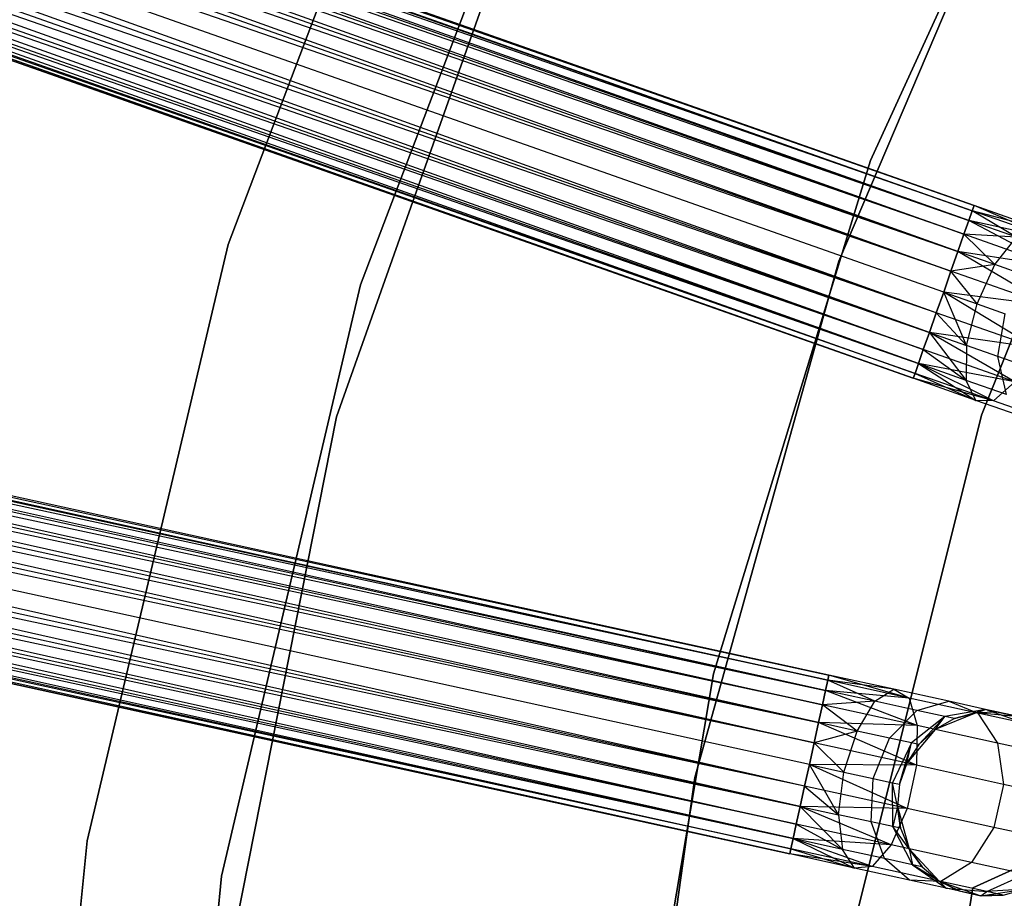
# Model space of a CAD drawing. Extents: x -102 to 101, y -101 to 102.
# Tile 71 of 256: x -52 to -41, y 8 to 17. Entities that reach past the tile are written whole.
import ezdxf

# ---------------------------------------------------------------- set-up
doc = ezdxf.new("R2010")
doc.units = 0
doc.header["$LTSCALE"] = 25.4
doc.layers.get('0').update_dxf_attribs({"linetype": 'CONTINUOUS'})

# ---------------------------------------------------------------- blocks, each defined once
blk = doc.blocks.new('NL2500012268_STL')
at = {"color": 0}
for p, q in [((26.888, 27.665, 327.855), (62.164, 15.296, 327.621)), ((62.107, 15.135, 328.068), (26.888, 27.665, 327.855)), ((62.107, 15.135, 328.068), (26.888, 27.665, 327.855)), ((62.144, 15.241, 327.855), (26.888, 27.665, 327.855)), ((62.144, 15.241, 327.855), (26.888, 27.665, 327.855)), ((26.888, 27.665, 327.855), (62.164, 15.296, 327.621)), ((62.164, 15.296, 327.379), (26.908, 27.719, 327.379)), ((62.164, 15.296, 327.621), (26.908, 27.719, 327.379)), ((26.908, 27.719, 327.379), (62.144, 15.241, 327.145)), ((62.164, 15.296, 327.621), (26.908, 27.719, 327.379)), ((62.164, 15.296, 327.379), (26.908, 27.719, 327.379)), ((26.908, 27.719, 327.379), (62.144, 15.241, 327.145)), ((26.851, 27.559, 326.932), (62.054, 14.985, 326.751)), ((62.144, 15.241, 327.145), (26.851, 27.559, 326.932)), ((62.144, 15.241, 327.145), (26.851, 27.559, 326.932)), ((62.107, 15.135, 326.932), (26.851, 27.559, 326.932)), ((62.107, 15.135, 326.932), (26.851, 27.559, 326.932)), ((26.851, 27.559, 326.932), (62.054, 14.985, 326.751)), ((26.798, 27.408, 328.249), (62.107, 15.135, 328.068)), ((61.988, 14.798, 328.385), (26.798, 27.408, 328.249)), ((61.988, 14.798, 328.385), (26.798, 27.408, 328.249)), ((62.054, 14.985, 328.249), (26.798, 27.408, 328.249)), ((62.054, 14.985, 328.249), (26.798, 27.408, 328.249)), ((26.798, 27.408, 328.249), (62.107, 15.135, 328.068)), ((26.732, 27.221, 326.615), (61.913, 14.585, 326.529)), ((62.054, 14.985, 326.751), (26.732, 27.221, 326.615)), ((62.054, 14.985, 326.751), (26.732, 27.221, 326.615)), ((61.988, 14.798, 326.615), (26.732, 27.221, 326.615)), ((61.988, 14.798, 326.615), (26.732, 27.221, 326.615)), ((26.732, 27.221, 326.615), (61.913, 14.585, 326.529)), ((26.657, 27.009, 328.471), (61.988, 14.798, 328.385)), ((61.913, 14.585, 328.471), (26.657, 27.009, 328.471)), ((61.913, 14.585, 328.471), (26.657, 27.009, 328.471)), ((26.657, 27.009, 328.471), (61.988, 14.798, 328.385)), ((61.913, 14.585, 326.529), (26.578, 26.783, 326.5)), ((61.834, 14.359, 328.5), (26.578, 26.783, 328.5)), ((61.834, 14.359, 328.5), (26.578, 26.783, 328.5)), ((61.834, 14.359, 326.5), (26.578, 26.783, 326.5)), ((61.913, 14.585, 326.529), (26.578, 26.783, 326.5)), ((61.834, 14.359, 326.5), (26.578, 26.783, 326.5)), ((61.754, 14.134, 326.529), (26.578, 26.783, 326.5)), ((61.754, 14.134, 326.529), (26.578, 26.783, 326.5)), ((61.679, 13.921, 328.385), (26.498, 26.557, 328.471)), ((61.679, 13.921, 328.385), (26.498, 26.557, 328.471)), ((61.754, 14.134, 328.471), (26.498, 26.557, 328.471)), ((61.754, 14.134, 328.471), (26.498, 26.557, 328.471)), ((26.423, 26.345, 326.615), (61.613, 13.734, 326.751)), ((61.754, 14.134, 326.529), (26.423, 26.345, 326.615)), ((61.754, 14.134, 326.529), (26.423, 26.345, 326.615)), ((61.679, 13.921, 326.615), (26.423, 26.345, 326.615)), ((61.679, 13.921, 326.615), (26.423, 26.345, 326.615)), ((26.423, 26.345, 326.615), (61.613, 13.734, 326.751)), ((26.357, 26.158, 328.249), (61.679, 13.921, 328.385)), ((61.56, 13.583, 328.068), (26.357, 26.158, 328.249)), ((61.56, 13.583, 328.068), (26.357, 26.158, 328.249)), ((61.613, 13.734, 328.249), (26.357, 26.158, 328.249)), ((61.613, 13.734, 328.249), (26.357, 26.158, 328.249)), ((26.357, 26.158, 328.249), (61.679, 13.921, 328.385)), ((26.304, 26.007, 326.932), (61.523, 13.477, 327.145)), ((61.613, 13.734, 326.751), (26.304, 26.007, 326.932)), ((61.613, 13.734, 326.751), (26.304, 26.007, 326.932)), ((61.56, 13.583, 326.932), (26.304, 26.007, 326.932)), ((61.56, 13.583, 326.932), (26.304, 26.007, 326.932)), ((26.304, 26.007, 326.932), (61.523, 13.477, 327.145)), ((26.248, 25.847, 327.379), (61.504, 13.423, 327.621)), ((61.504, 13.423, 327.379), (26.248, 25.847, 327.379)), ((26.248, 25.847, 327.379), (61.504, 13.423, 327.621)), ((61.523, 13.477, 327.145), (26.248, 25.847, 327.379)), ((61.523, 13.477, 327.145), (26.248, 25.847, 327.379)), ((61.504, 13.423, 327.379), (26.248, 25.847, 327.379)), ((26.267, 25.901, 327.855), (61.56, 13.583, 328.068)), ((61.504, 13.423, 327.621), (26.267, 25.901, 327.855)), ((61.504, 13.423, 327.621), (26.267, 25.901, 327.855)), ((61.523, 13.477, 327.855), (26.267, 25.901, 327.855)), ((61.523, 13.477, 327.855), (26.267, 25.901, 327.855)), ((26.267, 25.901, 327.855), (61.56, 13.583, 328.068)), ((56.433, 21.088, 26.5), (54.075, 14.875, 26.5)), ((54.075, 14.875, 20), (56.433, 21.088, 20)), ((54.075, 14.875, 20), (56.433, 21.088, 20)), ((56.433, 21.088, 26.5), (54.075, 14.875, 26.5)), ((63.459, 21.079, 336), (61.042, 15.784, 336)), ((61.042, 15.784, 337), (63.459, 21.079, 337)), ((63.459, 21.079, 336), (61.042, 15.784, 336)), ((61.042, 15.784, 337), (63.459, 21.079, 337)), ((55.509, 14.436, 26.5), (57.854, 20.59, 26.5)), ((57.854, 20.59, 20), (55.509, 14.436, 20)), ((57.854, 20.59, 20), (55.509, 14.436, 20)), ((55.509, 14.436, 26.5), (57.854, 20.59, 26.5)), ((62.975, 20.043, 336), (60.697, 14.694, 336)), ((60.697, 14.694, 328.5), (62.975, 20.043, 328.5)), ((62.975, 20.043, 336), (60.697, 14.694, 336)), ((60.697, 14.694, 328.5), (62.975, 20.043, 328.5)), ((57.649, 19.768, 19), (55.25, 13.006, 19)), ((55.25, 13.006, 20), (57.649, 19.768, 20)), ((55.25, 13.006, 20), (57.649, 19.768, 20)), ((57.649, 19.768, 19), (55.25, 13.006, 19)), ((62.245, 13.024, 336), (64.343, 18.292, 336)), ((64.343, 18.292, 328.5), (62.245, 13.024, 328.5)), ((64.343, 18.292, 328.5), (62.245, 13.024, 328.5)), ((62.245, 13.024, 336), (64.343, 18.292, 336)), ((60.59, 10.205, 327.379), (24.074, 18.202, 327.379)), ((60.59, 10.205, 327.621), (24.074, 18.202, 327.379)), ((24.074, 18.202, 327.379), (60.578, 10.148, 327.145)), ((60.59, 10.205, 327.621), (24.074, 18.202, 327.379)), ((60.59, 10.205, 327.379), (24.074, 18.202, 327.379)), ((24.074, 18.202, 327.379), (60.578, 10.148, 327.145)), ((24.062, 18.145, 327.855), (60.59, 10.205, 327.621)), ((60.554, 10.039, 328.068), (24.062, 18.145, 327.855)), ((60.554, 10.039, 328.068), (24.062, 18.145, 327.855)), ((60.578, 10.148, 327.855), (24.062, 18.145, 327.855)), ((60.578, 10.148, 327.855), (24.062, 18.145, 327.855)), ((24.062, 18.145, 327.855), (60.59, 10.205, 327.621)), ((24.038, 18.036, 326.932), (60.519, 9.883, 326.751)), ((60.578, 10.148, 327.145), (24.038, 18.036, 326.932)), ((60.578, 10.148, 327.145), (24.038, 18.036, 326.932)), ((60.554, 10.039, 326.932), (24.038, 18.036, 326.932)), ((60.554, 10.039, 326.932), (24.038, 18.036, 326.932)), ((24.038, 18.036, 326.932), (60.519, 9.883, 326.751)), ((24.004, 17.88, 328.249), (60.554, 10.039, 328.068)), ((60.477, 9.689, 328.385), (24.004, 17.88, 328.249)), ((60.477, 9.689, 328.385), (24.004, 17.88, 328.249)), ((60.519, 9.883, 328.249), (24.004, 17.88, 328.249)), ((60.519, 9.883, 328.249), (24.004, 17.88, 328.249)), ((24.004, 17.88, 328.249), (60.554, 10.039, 328.068)), ((23.962, 17.686, 326.615), (60.429, 9.469, 326.529)), ((60.519, 9.883, 326.751), (23.962, 17.686, 326.615)), ((60.519, 9.883, 326.751), (23.962, 17.686, 326.615)), ((60.477, 9.689, 326.615), (23.962, 17.686, 326.615)), ((60.477, 9.689, 326.615), (23.962, 17.686, 326.615)), ((23.962, 17.686, 326.615), (60.429, 9.469, 326.529)), ((23.913, 17.466, 328.471), (60.477, 9.689, 328.385)), ((60.429, 9.469, 328.471), (23.913, 17.466, 328.471)), ((60.429, 9.469, 328.471), (23.913, 17.466, 328.471)), ((23.913, 17.466, 328.471), (60.477, 9.689, 328.385)), ((60.429, 9.469, 326.529), (23.862, 17.232, 326.5)), ((60.378, 9.235, 328.5), (23.862, 17.232, 328.5)), ((60.378, 9.235, 328.5), (23.862, 17.232, 328.5)), ((60.378, 9.235, 326.5), (23.862, 17.232, 326.5)), ((60.429, 9.469, 326.529), (23.862, 17.232, 326.5)), ((60.378, 9.235, 326.5), (23.862, 17.232, 326.5)), ((60.326, 9.001, 326.529), (23.862, 17.232, 326.5)), ((60.326, 9.001, 326.529), (23.862, 17.232, 326.5)), ((60.278, 8.781, 328.385), (23.811, 16.998, 328.471)), ((60.278, 8.781, 328.385), (23.811, 16.998, 328.471)), ((60.326, 9.001, 328.471), (23.811, 16.998, 328.471)), ((60.326, 9.001, 328.471), (23.811, 16.998, 328.471)), ((23.763, 16.778, 326.615), (60.236, 8.587, 326.751)), ((60.326, 9.001, 326.529), (23.763, 16.778, 326.615)), ((60.326, 9.001, 326.529), (23.763, 16.778, 326.615)), ((60.278, 8.781, 326.615), (23.763, 16.778, 326.615)), ((60.278, 8.781, 326.615), (23.763, 16.778, 326.615)), ((23.763, 16.778, 326.615), (60.236, 8.587, 326.751)), ((23.72, 16.584, 328.249), (60.278, 8.781, 328.385)), ((60.202, 8.431, 328.068), (23.72, 16.584, 328.249)), ((60.202, 8.431, 328.068), (23.72, 16.584, 328.249)), ((60.236, 8.587, 328.249), (23.72, 16.584, 328.249)), ((60.236, 8.587, 328.249), (23.72, 16.584, 328.249)), ((23.72, 16.584, 328.249), (60.278, 8.781, 328.385)), ((23.686, 16.428, 326.932), (60.178, 8.322, 327.145)), ((60.236, 8.587, 326.751), (23.686, 16.428, 326.932)), ((60.236, 8.587, 326.751), (23.686, 16.428, 326.932)), ((60.202, 8.431, 326.932), (23.686, 16.428, 326.932)), ((60.202, 8.431, 326.932), (23.686, 16.428, 326.932)), ((23.686, 16.428, 326.932), (60.178, 8.322, 327.145)), ((23.65, 16.262, 327.379), (60.165, 8.265, 327.621)), ((60.165, 8.265, 327.379), (23.65, 16.262, 327.379)), ((23.65, 16.262, 327.379), (60.165, 8.265, 327.621)), ((60.178, 8.322, 327.145), (23.65, 16.262, 327.379)), ((60.178, 8.322, 327.145), (23.65, 16.262, 327.379)), ((60.165, 8.265, 327.379), (23.65, 16.262, 327.379)), ((23.662, 16.319, 327.855), (60.202, 8.431, 328.068)), ((60.165, 8.265, 327.621), (23.662, 16.319, 327.855)), ((60.165, 8.265, 327.621), (23.662, 16.319, 327.855)), ((60.178, 8.322, 327.855), (23.662, 16.319, 327.855)), ((60.178, 8.322, 327.855), (23.662, 16.319, 327.855)), ((23.662, 16.319, 327.855), (60.202, 8.431, 328.068)), ((61.042, 15.784, 336), (59.337, 10.219, 336)), ((59.337, 10.219, 337), (61.042, 15.784, 337)), ((61.042, 15.784, 336), (59.337, 10.219, 336)), ((59.337, 10.219, 337), (61.042, 15.784, 337)), ((61.042, 15.784, 336), (61.042, 15.784, 337)), ((61.042, 15.784, 336), (61.042, 15.784, 337)), ((62.164, 15.296, 327.621), (62.144, 15.241, 327.855)), ((62.144, 15.241, 327.145), (62.164, 15.296, 327.379)), ((62.144, 15.241, 327.145), (62.164, 15.296, 327.379)), ((62.164, 15.296, 327.621), (62.144, 15.241, 327.855)), ((62.842, 15.057, 327.764), (62.164, 15.296, 327.621)), ((62.842, 15.057, 327.764), (62.164, 15.296, 327.379)), ((62.842, 15.057, 327.764), (62.164, 15.296, 327.621)), ((62.842, 15.057, 327.764), (62.164, 15.296, 327.379)), ((62.994, 14.942, 327.325), (62.164, 15.296, 327.379)), ((62.994, 14.942, 327.325), (62.164, 15.296, 327.379)), ((62.144, 15.241, 327.855), (62.107, 15.135, 328.068)), ((62.107, 15.135, 326.932), (62.144, 15.241, 327.145)), ((62.107, 15.135, 326.932), (62.144, 15.241, 327.145)), ((62.144, 15.241, 327.855), (62.107, 15.135, 328.068)), ((62.624, 14.953, 328.177), (62.144, 15.241, 327.855)), ((62.624, 14.953, 328.177), (62.144, 15.241, 327.855)), ((62.842, 15.057, 327.764), (62.144, 15.241, 327.855)), ((62.842, 15.057, 327.764), (62.144, 15.241, 327.855)), ((62.994, 14.942, 327.325), (62.144, 15.241, 327.145)), ((62.994, 14.942, 327.325), (62.144, 15.241, 327.145)), ((62.107, 15.135, 328.068), (62.054, 14.985, 328.249)), ((62.054, 14.985, 326.751), (62.107, 15.135, 326.932)), ((62.054, 14.985, 326.751), (62.107, 15.135, 326.932)), ((62.107, 15.135, 328.068), (62.054, 14.985, 328.249)), ((62.624, 14.953, 328.177), (62.107, 15.135, 328.068)), ((62.624, 14.953, 328.177), (62.107, 15.135, 328.068)), ((62.994, 14.942, 327.325), (62.107, 15.135, 326.932)), ((62.994, 14.942, 327.325), (62.107, 15.135, 326.932)), ((63.046, 14.635, 326.961), (62.107, 15.135, 326.932)), ((63.046, 14.635, 326.961), (62.107, 15.135, 326.932)), ((62.054, 14.985, 328.249), (61.988, 14.798, 328.385)), ((61.988, 14.798, 326.615), (62.054, 14.985, 326.751)), ((61.988, 14.798, 326.615), (62.054, 14.985, 326.751)), ((62.054, 14.985, 328.249), (61.988, 14.798, 328.385)), ((62.39, 14.656, 328.47), (62.054, 14.985, 328.249)), ((62.39, 14.656, 328.47), (62.054, 14.985, 328.249)), ((62.624, 14.953, 328.177), (62.054, 14.985, 328.249)), ((62.624, 14.953, 328.177), (62.054, 14.985, 328.249)), ((63.046, 14.635, 326.961), (62.054, 14.985, 326.751)), ((63.046, 14.635, 326.961), (62.054, 14.985, 326.751)), ((62.39, 14.656, 328.47), (62.624, 14.953, 328.177)), ((62.39, 14.656, 328.47), (62.624, 14.953, 328.177)), ((54.075, 14.875, 26.5), (52.548, 8.408, 26.5)), ((52.548, 8.408, 20), (54.075, 14.875, 20)), ((54.075, 14.875, 26.5), (52.548, 8.408, 26.5)), ((52.548, 8.408, 20), (54.075, 14.875, 20)), ((54.075, 14.875, 26.5), (54.075, 14.875, 20)), ((54.075, 14.875, 26.5), (54.075, 14.875, 20)), ((61.988, 14.798, 328.385), (61.913, 14.585, 328.471)), ((61.913, 14.585, 326.529), (61.988, 14.798, 326.615)), ((61.913, 14.585, 326.529), (61.988, 14.798, 326.615)), ((61.988, 14.798, 328.385), (61.913, 14.585, 328.471)), ((62.39, 14.656, 328.47), (61.988, 14.798, 328.385)), ((62.39, 14.656, 328.47), (61.988, 14.798, 328.385)), ((63.046, 14.635, 326.961), (61.988, 14.798, 326.615)), ((63.046, 14.635, 326.961), (61.988, 14.798, 326.615)), ((62.985, 14.207, 326.755), (61.988, 14.798, 326.615)), ((62.985, 14.207, 326.755), (61.988, 14.798, 326.615)), ((60.697, 14.694, 336), (59.137, 9.093, 336)), ((59.137, 9.093, 328.5), (60.697, 14.694, 328.5)), ((60.697, 14.694, 336), (59.137, 9.093, 336)), ((59.137, 9.093, 328.5), (60.697, 14.694, 328.5)), ((60.697, 14.694, 336), (60.697, 14.694, 328.5)), ((60.697, 14.694, 336), (60.697, 14.694, 328.5)), ((62.39, 14.656, 328.47), (61.913, 14.585, 328.471)), ((62.39, 14.656, 328.47), (61.913, 14.585, 328.471)), ((62.195, 14.232, 328.576), (62.39, 14.656, 328.47)), ((62.195, 14.232, 328.576), (62.39, 14.656, 328.47)), ((62.731, 14.536, 328.712), (62.39, 14.656, 328.47)), ((62.731, 14.536, 328.712), (62.39, 14.656, 328.47)), ((61.913, 14.585, 328.471), (61.834, 14.359, 328.5)), ((61.834, 14.359, 326.5), (61.913, 14.585, 326.529)), ((61.913, 14.585, 328.471), (61.834, 14.359, 328.5)), ((61.834, 14.359, 326.5), (61.913, 14.585, 326.529)), ((62.195, 14.232, 328.576), (61.913, 14.585, 328.471)), ((62.195, 14.232, 328.576), (61.913, 14.585, 328.471)), ((62.985, 14.207, 326.755), (61.913, 14.585, 326.529)), ((62.985, 14.207, 326.755), (61.913, 14.585, 326.529)), ((54.005, 8.024, 26.5), (55.509, 14.436, 26.5)), ((55.509, 14.436, 20), (54.005, 8.024, 20)), ((55.509, 14.436, 20), (54.005, 8.024, 20)), ((54.005, 8.024, 26.5), (55.509, 14.436, 26.5)), ((55.509, 14.436, 26.5), (55.509, 14.436, 20)), ((55.509, 14.436, 26.5), (55.509, 14.436, 20)), ((61.754, 14.134, 326.529), (61.834, 14.359, 326.5)), ((61.834, 14.359, 328.5), (61.754, 14.134, 328.471)), ((61.834, 14.359, 328.5), (61.754, 14.134, 328.471)), ((61.754, 14.134, 326.529), (61.834, 14.359, 326.5)), ((61.834, 14.359, 328.5), (62.195, 14.232, 328.576)), ((62.985, 14.207, 326.755), (61.834, 14.359, 326.5)), ((62.985, 14.207, 326.755), (61.834, 14.359, 326.5)), ((62.826, 13.756, 326.755), (61.834, 14.359, 326.5)), ((62.826, 13.756, 326.755), (61.834, 14.359, 326.5)), ((62.081, 13.779, 328.47), (61.834, 14.359, 328.5)), ((62.081, 13.779, 328.47), (61.834, 14.359, 328.5)), ((61.834, 14.359, 328.5), (62.195, 14.232, 328.576)), ((62.081, 13.779, 328.47), (62.195, 14.232, 328.576)), ((62.081, 13.779, 328.47), (62.195, 14.232, 328.576)), ((62.195, 14.232, 328.576), (62.501, 14.124, 328.793)), ((62.195, 14.232, 328.576), (62.501, 14.124, 328.793)), ((61.679, 13.921, 326.615), (61.754, 14.134, 326.529)), ((61.754, 14.134, 328.471), (61.679, 13.921, 328.385)), ((61.754, 14.134, 328.471), (61.679, 13.921, 328.385)), ((61.679, 13.921, 326.615), (61.754, 14.134, 326.529)), ((62.826, 13.756, 326.755), (61.754, 14.134, 326.529)), ((62.826, 13.756, 326.755), (61.754, 14.134, 326.529)), ((61.754, 14.134, 328.471), (62.081, 13.779, 328.47)), ((61.754, 14.134, 328.471), (62.081, 13.779, 328.47)), ((62.422, 13.659, 328.712), (62.501, 14.124, 328.793)), ((62.422, 13.659, 328.712), (62.501, 14.124, 328.793)), ((61.613, 13.734, 326.751), (61.679, 13.921, 326.615)), ((61.679, 13.921, 328.385), (61.613, 13.734, 328.249)), ((61.679, 13.921, 328.385), (61.613, 13.734, 328.249)), ((61.613, 13.734, 326.751), (61.679, 13.921, 326.615)), ((62.826, 13.756, 326.755), (61.679, 13.921, 326.615)), ((62.826, 13.756, 326.755), (61.679, 13.921, 326.615)), ((62.605, 13.384, 326.961), (61.679, 13.921, 326.615)), ((62.605, 13.384, 326.961), (61.679, 13.921, 326.615)), ((61.679, 13.921, 328.385), (62.081, 13.779, 328.47)), ((61.679, 13.921, 328.385), (62.081, 13.779, 328.47)), ((61.679, 13.921, 328.385), (62.077, 13.401, 328.177)), ((61.679, 13.921, 328.385), (62.077, 13.401, 328.177)), ((62.081, 13.779, 328.47), (62.077, 13.401, 328.177)), ((62.081, 13.779, 328.47), (62.077, 13.401, 328.177)), ((62.422, 13.659, 328.712), (62.081, 13.779, 328.47)), ((62.422, 13.659, 328.712), (62.081, 13.779, 328.47)), ((61.56, 13.583, 326.932), (61.613, 13.734, 326.751)), ((61.613, 13.734, 328.249), (61.56, 13.583, 328.068)), ((61.613, 13.734, 328.249), (61.56, 13.583, 328.068)), ((61.56, 13.583, 326.932), (61.613, 13.734, 326.751)), ((62.605, 13.384, 326.961), (61.613, 13.734, 326.751)), ((62.605, 13.384, 326.961), (61.613, 13.734, 326.751)), ((61.613, 13.734, 328.249), (62.077, 13.401, 328.177)), ((61.613, 13.734, 328.249), (62.077, 13.401, 328.177)), ((61.523, 13.477, 327.145), (61.56, 13.583, 326.932)), ((61.56, 13.583, 328.068), (61.523, 13.477, 327.855)), ((61.56, 13.583, 328.068), (61.523, 13.477, 327.855)), ((61.523, 13.477, 327.145), (61.56, 13.583, 326.932)), ((62.605, 13.384, 326.961), (61.56, 13.583, 326.932)), ((62.605, 13.384, 326.961), (61.56, 13.583, 326.932)), ((62.373, 13.178, 327.325), (61.56, 13.583, 326.932)), ((62.373, 13.178, 327.325), (61.56, 13.583, 326.932)), ((62.077, 13.401, 328.177), (61.56, 13.583, 328.068)), ((61.56, 13.583, 328.068), (62.182, 13.184, 327.764)), ((61.56, 13.583, 328.068), (62.182, 13.184, 327.764)), ((62.077, 13.401, 328.177), (61.56, 13.583, 328.068)), ((62.515, 13.247, 328.487), (62.422, 13.659, 328.712)), ((62.65, 13.579, 329.073), (62.422, 13.659, 328.712)), ((62.515, 13.247, 328.487), (62.422, 13.659, 328.712)), ((62.65, 13.579, 329.073), (62.422, 13.659, 328.712)), ((61.504, 13.423, 327.379), (61.523, 13.477, 327.145)), ((61.523, 13.477, 327.855), (61.504, 13.423, 327.621)), ((61.523, 13.477, 327.855), (61.504, 13.423, 327.621)), ((61.504, 13.423, 327.379), (61.523, 13.477, 327.145)), ((62.373, 13.178, 327.325), (61.523, 13.477, 327.145)), ((62.373, 13.178, 327.325), (61.523, 13.477, 327.145)), ((61.523, 13.477, 327.855), (62.182, 13.184, 327.764)), ((61.523, 13.477, 327.855), (62.182, 13.184, 327.764)), ((62.373, 13.178, 327.325), (61.504, 13.423, 327.379)), ((62.373, 13.178, 327.325), (61.504, 13.423, 327.379)), ((62.182, 13.184, 327.764), (61.504, 13.423, 327.379)), ((62.182, 13.184, 327.764), (61.504, 13.423, 327.621)), ((62.182, 13.184, 327.764), (61.504, 13.423, 327.379)), ((62.182, 13.184, 327.764), (61.504, 13.423, 327.621)), ((62.182, 13.184, 327.764), (62.077, 13.401, 328.177)), ((62.515, 13.247, 328.487), (62.077, 13.401, 328.177)), ((62.182, 13.184, 327.764), (62.077, 13.401, 328.177)), ((62.515, 13.247, 328.487), (62.077, 13.401, 328.177)), ((62.605, 13.384, 326.961), (62.373, 13.178, 327.325)), ((62.605, 13.384, 326.961), (62.373, 13.178, 327.325)), ((62.373, 13.178, 327.325), (62.182, 13.184, 327.764)), ((62.757, 12.981, 328.171), (62.182, 13.184, 327.764)), ((62.373, 13.178, 327.325), (62.182, 13.184, 327.764)), ((62.757, 12.981, 328.171), (62.182, 13.184, 327.764)), ((63.093, 12.924, 327.835), (62.373, 13.178, 327.325)), ((63.093, 12.924, 327.835), (62.373, 13.178, 327.325)), ((55.25, 13.006, 19), (53.86, 5.966, 19)), ((53.86, 5.966, 20), (55.25, 13.006, 20)), ((53.86, 5.966, 20), (55.25, 13.006, 20)), ((55.25, 13.006, 19), (53.86, 5.966, 19)), ((55.25, 13.006, 20), (55.25, 13.006, 19)), ((55.25, 13.006, 20), (55.25, 13.006, 19)), ((60.869, 7.523, 336), (62.245, 13.024, 336)), ((62.245, 13.024, 328.5), (60.869, 7.523, 328.5)), ((62.245, 13.024, 328.5), (60.869, 7.523, 328.5)), ((60.869, 7.523, 336), (62.245, 13.024, 336)), ((62.245, 13.024, 328.5), (62.245, 13.024, 336)), ((62.245, 13.024, 328.5), (62.245, 13.024, 336)), ((59.337, 10.219, 336), (58.373, 4.478, 336)), ((58.373, 4.478, 337), (59.337, 10.219, 337)), ((59.337, 10.219, 336), (58.373, 4.478, 336)), ((58.373, 4.478, 337), (59.337, 10.219, 337)), ((59.337, 10.219, 336), (59.337, 10.219, 337)), ((59.337, 10.219, 336), (59.337, 10.219, 337)), ((60.578, 10.148, 327.855), (60.554, 10.039, 328.068)), ((60.554, 10.039, 326.932), (60.578, 10.148, 327.145)), ((60.554, 10.039, 326.932), (60.578, 10.148, 327.145)), ((60.578, 10.148, 327.855), (60.554, 10.039, 328.068)), ((60.59, 10.205, 327.621), (60.578, 10.148, 327.855)), ((60.578, 10.148, 327.145), (60.59, 10.205, 327.379)), ((60.578, 10.148, 327.145), (60.59, 10.205, 327.379)), ((60.59, 10.205, 327.621), (60.578, 10.148, 327.855)), ((61.089, 9.922, 328.177), (60.578, 10.148, 327.855)), ((61.089, 9.922, 328.177), (60.578, 10.148, 327.855)), ((61.293, 10.051, 327.764), (60.578, 10.148, 327.855)), ((61.293, 10.051, 327.764), (60.578, 10.148, 327.855)), ((61.458, 9.956, 327.325), (60.578, 10.148, 327.145)), ((61.458, 9.956, 327.325), (60.578, 10.148, 327.145)), ((61.293, 10.051, 327.764), (60.59, 10.205, 327.621)), ((61.293, 10.051, 327.764), (60.59, 10.205, 327.379)), ((61.293, 10.051, 327.764), (60.59, 10.205, 327.621)), ((61.293, 10.051, 327.764), (60.59, 10.205, 327.379)), ((61.458, 9.956, 327.325), (60.59, 10.205, 327.379)), ((61.458, 9.956, 327.325), (60.59, 10.205, 327.379)), ((60.554, 10.039, 328.068), (60.519, 9.883, 328.249)), ((60.519, 9.883, 326.751), (60.554, 10.039, 326.932)), ((60.519, 9.883, 326.751), (60.554, 10.039, 326.932)), ((60.554, 10.039, 328.068), (60.519, 9.883, 328.249)), ((61.089, 9.922, 328.177), (60.554, 10.039, 328.068)), ((61.089, 9.922, 328.177), (60.554, 10.039, 328.068)), ((61.458, 9.956, 327.325), (60.554, 10.039, 326.932)), ((61.458, 9.956, 327.325), (60.554, 10.039, 326.932)), ((61.547, 9.658, 326.961), (60.554, 10.039, 326.932)), ((61.547, 9.658, 326.961), (60.554, 10.039, 326.932)), ((61.089, 9.922, 328.177), (61.293, 10.051, 327.764)), ((61.089, 9.922, 328.177), (61.293, 10.051, 327.764)), ((61.293, 10.051, 327.764), (61.458, 9.956, 327.325)), ((61.888, 9.92, 328.171), (61.293, 10.051, 327.764)), ((61.888, 9.92, 328.171), (61.293, 10.051, 327.764)), ((61.293, 10.051, 327.764), (61.458, 9.956, 327.325)), ((61.458, 9.956, 327.325), (61.547, 9.658, 326.961)), ((62.204, 9.792, 327.835), (61.458, 9.956, 327.325)), ((62.204, 9.792, 327.835), (61.458, 9.956, 327.325)), ((61.458, 9.956, 327.325), (61.547, 9.658, 326.961)), ((60.519, 9.883, 328.249), (60.477, 9.689, 328.385)), ((60.477, 9.689, 326.615), (60.519, 9.883, 326.751)), ((60.477, 9.689, 326.615), (60.519, 9.883, 326.751)), ((60.519, 9.883, 328.249), (60.477, 9.689, 328.385)), ((61.089, 9.922, 328.177), (60.519, 9.883, 328.249)), ((61.089, 9.922, 328.177), (60.519, 9.883, 328.249)), ((60.894, 9.598, 328.47), (60.519, 9.883, 328.249)), ((60.894, 9.598, 328.47), (60.519, 9.883, 328.249)), ((61.547, 9.658, 326.961), (60.519, 9.883, 326.751)), ((61.547, 9.658, 326.961), (60.519, 9.883, 326.751)), ((60.894, 9.598, 328.47), (61.089, 9.922, 328.177)), ((60.894, 9.598, 328.47), (61.089, 9.922, 328.177)), ((61.543, 9.822, 328.487), (61.089, 9.922, 328.177)), ((61.543, 9.822, 328.487), (61.089, 9.922, 328.177)), ((61.247, 9.52, 328.712), (61.543, 9.822, 328.487)), ((61.247, 9.52, 328.712), (61.543, 9.822, 328.487)), ((61.543, 9.822, 328.487), (61.888, 9.92, 328.171)), ((61.543, 9.822, 328.487), (61.888, 9.92, 328.171)), ((61.846, 9.756, 328.952), (61.543, 9.822, 328.487)), ((61.846, 9.756, 328.952), (61.543, 9.822, 328.487)), ((62.286, 9.833, 328.781), (61.846, 9.756, 328.952)), ((62.286, 9.833, 328.781), (61.846, 9.756, 328.952)), ((61.888, 9.92, 328.171), (62.204, 9.792, 327.835)), ((62.286, 9.833, 328.781), (61.888, 9.92, 328.171)), ((62.286, 9.833, 328.781), (61.888, 9.92, 328.171)), ((61.888, 9.92, 328.171), (62.204, 9.792, 327.835)), ((61.952, 9.733, 329.5), (62.286, 9.833, 328.781)), ((61.952, 9.733, 329.5), (62.286, 9.833, 328.781)), ((62.185, 9.796, 329.5), (62.286, 9.833, 328.781)), ((62.185, 9.796, 329.5), (62.286, 9.833, 328.781)), ((62.661, 9.751, 329.5), (62.286, 9.833, 328.781)), ((62.426, 9.803, 329.5), (62.286, 9.833, 328.781)), ((62.426, 9.803, 329.5), (62.286, 9.833, 328.781)), ((62.661, 9.751, 329.5), (62.286, 9.833, 328.781)), ((62.703, 9.683, 328.599), (62.286, 9.833, 328.781)), ((62.703, 9.683, 328.599), (62.286, 9.833, 328.781)), ((61.846, 9.756, 328.952), (61.483, 9.469, 329.073)), ((61.846, 9.756, 328.952), (61.483, 9.469, 329.073)), ((61.566, 9.451, 329.5), (61.846, 9.756, 328.952)), ((61.566, 9.451, 329.5), (61.846, 9.756, 328.952)), ((62.185, 9.796, 335), (61.742, 9.615, 335)), ((62.185, 9.796, 335), (61.742, 9.615, 335)), ((61.742, 9.615, 329.5), (61.846, 9.756, 328.952)), ((61.742, 9.615, 329.5), (61.846, 9.756, 328.952)), ((61.952, 9.733, 329.5), (61.742, 9.615, 335)), ((61.952, 9.733, 329.5), (61.742, 9.615, 329.5)), ((61.952, 9.733, 329.5), (61.742, 9.615, 335)), ((61.952, 9.733, 329.5), (61.742, 9.615, 329.5)), ((61.952, 9.733, 329.5), (61.846, 9.756, 328.952)), ((61.952, 9.733, 329.5), (61.846, 9.756, 328.952)), ((62.185, 9.796, 329.5), (61.952, 9.733, 329.5)), ((61.952, 9.733, 329.5), (62.185, 9.796, 335)), ((61.952, 9.733, 329.5), (62.185, 9.796, 335)), ((62.185, 9.796, 329.5), (61.952, 9.733, 329.5)), ((62.426, 9.803, 329.5), (62.185, 9.796, 335)), ((62.426, 9.803, 329.5), (62.185, 9.796, 329.5)), ((62.426, 9.803, 329.5), (62.185, 9.796, 335)), ((62.426, 9.803, 329.5), (62.185, 9.796, 329.5)), ((62.661, 9.751, 335), (62.185, 9.796, 335)), ((62.661, 9.751, 335), (62.185, 9.796, 335)), ((62.185, 9.796, 329.5), (62.185, 9.796, 335)), ((62.185, 9.796, 329.5), (62.185, 9.796, 335)), ((62.204, 9.792, 327.835), (62.418, 9.467, 327.557)), ((62.703, 9.683, 328.599), (62.204, 9.792, 327.835)), ((62.703, 9.683, 328.599), (62.204, 9.792, 327.835)), ((62.204, 9.792, 327.835), (62.418, 9.467, 327.557)), ((62.426, 9.803, 329.5), (62.661, 9.751, 335)), ((62.426, 9.803, 329.5), (62.661, 9.751, 335)), ((60.477, 9.689, 328.385), (60.429, 9.469, 328.471)), ((60.429, 9.469, 326.529), (60.477, 9.689, 326.615)), ((60.429, 9.469, 326.529), (60.477, 9.689, 326.615)), ((60.477, 9.689, 328.385), (60.429, 9.469, 328.471)), ((60.894, 9.598, 328.47), (60.477, 9.689, 328.385)), ((60.894, 9.598, 328.47), (60.477, 9.689, 328.385)), ((61.547, 9.658, 326.961), (60.477, 9.689, 326.615)), ((61.547, 9.658, 326.961), (60.477, 9.689, 326.615)), ((61.539, 9.226, 326.755), (60.477, 9.689, 326.615)), ((61.539, 9.226, 326.755), (60.477, 9.689, 326.615)), ((61.742, 9.615, 335), (61.434, 9.249, 335)), ((61.742, 9.615, 335), (61.434, 9.249, 335)), ((61.547, 9.658, 326.961), (61.539, 9.226, 326.755)), ((61.547, 9.658, 326.961), (61.539, 9.226, 326.755)), ((62.418, 9.467, 327.557), (61.547, 9.658, 326.961)), ((62.418, 9.467, 327.557), (61.547, 9.658, 326.961)), ((61.742, 9.615, 329.5), (61.566, 9.451, 329.5)), ((61.566, 9.451, 329.5), (61.742, 9.615, 335)), ((61.566, 9.451, 329.5), (61.742, 9.615, 335)), ((61.742, 9.615, 329.5), (61.566, 9.451, 329.5)), ((61.742, 9.615, 329.5), (61.742, 9.615, 335)), ((61.742, 9.615, 329.5), (61.742, 9.615, 335)), ((60.894, 9.598, 328.47), (60.429, 9.469, 328.471)), ((60.894, 9.598, 328.47), (60.429, 9.469, 328.471)), ((60.751, 9.153, 328.576), (60.894, 9.598, 328.47)), ((60.751, 9.153, 328.576), (60.894, 9.598, 328.47)), ((61.247, 9.52, 328.712), (60.894, 9.598, 328.47)), ((61.247, 9.52, 328.712), (60.894, 9.598, 328.47)), ((61.068, 9.084, 328.793), (61.247, 9.52, 328.712)), ((61.068, 9.084, 328.793), (61.247, 9.52, 328.712)), ((61.483, 9.469, 329.073), (61.247, 9.52, 328.712)), ((61.483, 9.469, 329.073), (61.247, 9.52, 328.712)), ((60.429, 9.469, 328.471), (60.378, 9.235, 328.5)), ((60.378, 9.235, 326.5), (60.429, 9.469, 326.529)), ((60.429, 9.469, 328.471), (60.378, 9.235, 328.5)), ((60.378, 9.235, 326.5), (60.429, 9.469, 326.529)), ((60.751, 9.153, 328.576), (60.429, 9.469, 328.471)), ((60.751, 9.153, 328.576), (60.429, 9.469, 328.471)), ((61.539, 9.226, 326.755), (60.429, 9.469, 326.529)), ((61.539, 9.226, 326.755), (60.429, 9.469, 326.529)), ((61.483, 9.469, 329.073), (61.28, 9.037, 329.117)), ((61.483, 9.469, 329.073), (61.28, 9.037, 329.117)), ((61.354, 9.021, 329.5), (61.483, 9.469, 329.073)), ((61.354, 9.021, 329.5), (61.483, 9.469, 329.073)), ((61.434, 9.249, 329.5), (61.483, 9.469, 329.073)), ((61.434, 9.249, 329.5), (61.483, 9.469, 329.073)), ((61.566, 9.451, 329.5), (61.434, 9.249, 335)), ((61.566, 9.451, 329.5), (61.434, 9.249, 335)), ((61.566, 9.451, 329.5), (61.434, 9.249, 329.5)), ((61.566, 9.451, 329.5), (61.434, 9.249, 329.5)), ((61.566, 9.451, 329.5), (61.483, 9.469, 329.073)), ((61.566, 9.451, 329.5), (61.483, 9.469, 329.073)), ((62.418, 9.467, 327.557), (62.481, 9.019, 327.399)), ((63, 9.34, 328.448), (62.418, 9.467, 327.557)), ((63, 9.34, 328.448), (62.418, 9.467, 327.557)), ((62.418, 9.467, 327.557), (62.481, 9.019, 327.399)), ((60.326, 9.001, 326.529), (60.378, 9.235, 326.5)), ((60.378, 9.235, 328.5), (60.326, 9.001, 328.471)), ((60.378, 9.235, 328.5), (60.326, 9.001, 328.471)), ((60.326, 9.001, 326.529), (60.378, 9.235, 326.5)), ((60.378, 9.235, 328.5), (60.751, 9.153, 328.576)), ((61.539, 9.226, 326.755), (60.378, 9.235, 326.5)), ((61.539, 9.226, 326.755), (60.378, 9.235, 326.5)), ((61.437, 8.758, 326.755), (60.378, 9.235, 326.5)), ((61.437, 8.758, 326.755), (60.378, 9.235, 326.5)), ((60.695, 8.69, 328.47), (60.378, 9.235, 328.5)), ((60.695, 8.69, 328.47), (60.378, 9.235, 328.5)), ((60.378, 9.235, 328.5), (60.751, 9.153, 328.576)), ((61.434, 9.249, 335), (61.354, 9.021, 335)), ((61.434, 9.249, 329.5), (61.354, 9.021, 329.5)), ((61.434, 9.249, 335), (61.354, 9.021, 335)), ((61.434, 9.249, 329.5), (61.354, 9.021, 329.5)), ((61.434, 9.249, 329.5), (61.434, 9.249, 335)), ((61.434, 9.249, 329.5), (61.434, 9.249, 335)), ((61.539, 9.226, 326.755), (61.437, 8.758, 326.755)), ((61.539, 9.226, 326.755), (61.437, 8.758, 326.755)), ((62.481, 9.019, 327.399), (61.539, 9.226, 326.755)), ((62.481, 9.019, 327.399), (61.539, 9.226, 326.755)), ((59.137, 9.093, 336), (58.322, 3.336, 336)), ((58.322, 3.336, 328.5), (59.137, 9.093, 328.5)), ((59.137, 9.093, 336), (58.322, 3.336, 336)), ((58.322, 3.336, 328.5), (59.137, 9.093, 328.5)), ((59.137, 9.093, 336), (59.137, 9.093, 328.5)), ((59.137, 9.093, 336), (59.137, 9.093, 328.5)), ((60.695, 8.69, 328.47), (60.751, 9.153, 328.576)), ((60.695, 8.69, 328.47), (60.751, 9.153, 328.576)), ((60.751, 9.153, 328.576), (61.068, 9.084, 328.793)), ((60.751, 9.153, 328.576), (61.068, 9.084, 328.793)), ((61.048, 8.612, 328.712), (61.068, 9.084, 328.793)), ((61.048, 8.612, 328.712), (61.068, 9.084, 328.793)), ((61.068, 9.084, 328.793), (61.28, 9.037, 329.117)), ((61.068, 9.084, 328.793), (61.28, 9.037, 329.117)), ((60.278, 8.781, 326.615), (60.326, 9.001, 326.529)), ((60.326, 9.001, 328.471), (60.278, 8.781, 328.385)), ((60.326, 9.001, 328.471), (60.278, 8.781, 328.385)), ((60.278, 8.781, 326.615), (60.326, 9.001, 326.529)), ((61.437, 8.758, 326.755), (60.326, 9.001, 326.529)), ((61.437, 8.758, 326.755), (60.326, 9.001, 326.529)), ((60.326, 9.001, 328.471), (60.695, 8.69, 328.47)), ((60.326, 9.001, 328.471), (60.695, 8.69, 328.47)), ((61.28, 9.037, 329.117), (61.354, 9.021, 329.5)), ((61.284, 8.561, 329.073), (61.28, 9.037, 329.117)), ((61.284, 8.561, 329.073), (61.28, 9.037, 329.117)), ((61.332, 8.781, 329.5), (61.28, 9.037, 329.117)), ((61.332, 8.781, 329.5), (61.28, 9.037, 329.117)), ((61.28, 9.037, 329.117), (61.354, 9.021, 329.5)), ((61.354, 9.021, 335), (61.332, 8.781, 335)), ((61.354, 9.021, 329.5), (61.332, 8.781, 329.5)), ((61.354, 9.021, 335), (61.332, 8.781, 335)), ((61.354, 9.021, 329.5), (61.332, 8.781, 329.5)), ((61.354, 9.021, 329.5), (61.354, 9.021, 335)), ((61.354, 9.021, 329.5), (61.354, 9.021, 335)), ((62.481, 9.019, 327.399), (62.379, 8.552, 327.399)), ((62.481, 9.019, 327.399), (62.379, 8.552, 327.399)), ((63.11, 8.882, 328.363), (62.481, 9.019, 327.399)), ((63.11, 8.882, 328.363), (62.481, 9.019, 327.399)), ((60.236, 8.587, 326.751), (60.278, 8.781, 326.615)), ((60.278, 8.781, 328.385), (60.236, 8.587, 328.249)), ((60.278, 8.781, 328.385), (60.236, 8.587, 328.249)), ((60.236, 8.587, 326.751), (60.278, 8.781, 326.615)), ((61.437, 8.758, 326.755), (60.278, 8.781, 326.615)), ((61.437, 8.758, 326.755), (60.278, 8.781, 326.615)), ((61.263, 8.362, 326.961), (60.278, 8.781, 326.615)), ((61.263, 8.362, 326.961), (60.278, 8.781, 326.615)), ((60.278, 8.781, 328.385), (60.695, 8.69, 328.47)), ((60.278, 8.781, 328.385), (60.695, 8.69, 328.47)), ((60.278, 8.781, 328.385), (60.737, 8.314, 328.177)), ((60.278, 8.781, 328.385), (60.737, 8.314, 328.177)), ((61.437, 8.758, 326.755), (61.263, 8.362, 326.961)), ((61.437, 8.758, 326.755), (61.263, 8.362, 326.961)), ((61.332, 8.781, 329.5), (61.284, 8.561, 329.073)), ((61.332, 8.781, 329.5), (61.284, 8.561, 329.073)), ((61.332, 8.781, 335), (61.458, 8.32, 335)), ((61.332, 8.781, 329.5), (61.332, 8.781, 335)), ((61.332, 8.781, 329.5), (61.332, 8.781, 335)), ((61.332, 8.781, 329.5), (61.367, 8.543, 329.5)), ((61.367, 8.543, 329.5), (61.332, 8.781, 335)), ((61.367, 8.543, 329.5), (61.332, 8.781, 335)), ((61.332, 8.781, 335), (61.458, 8.32, 335)), ((61.332, 8.781, 329.5), (61.367, 8.543, 329.5)), ((62.379, 8.552, 327.399), (61.437, 8.758, 326.755)), ((62.379, 8.552, 327.399), (61.437, 8.758, 326.755)), ((61.048, 8.612, 328.712), (60.695, 8.69, 328.47)), ((60.695, 8.69, 328.47), (60.737, 8.314, 328.177)), ((60.695, 8.69, 328.47), (60.737, 8.314, 328.177)), ((61.048, 8.612, 328.712), (60.695, 8.69, 328.47)), ((60.202, 8.431, 326.932), (60.236, 8.587, 326.751)), ((60.236, 8.587, 328.249), (60.202, 8.431, 328.068)), ((60.236, 8.587, 328.249), (60.202, 8.431, 328.068)), ((60.202, 8.431, 326.932), (60.236, 8.587, 326.751)), ((61.263, 8.362, 326.961), (60.236, 8.587, 326.751)), ((61.263, 8.362, 326.961), (60.236, 8.587, 326.751)), ((60.236, 8.587, 328.249), (60.737, 8.314, 328.177)), ((60.236, 8.587, 328.249), (60.737, 8.314, 328.177)), ((61.191, 8.214, 328.487), (61.048, 8.612, 328.712)), ((61.284, 8.561, 329.073), (61.048, 8.612, 328.712)), ((61.191, 8.214, 328.487), (61.048, 8.612, 328.712)), ((61.284, 8.561, 329.073), (61.048, 8.612, 328.712)), ((61.494, 8.148, 328.952), (61.284, 8.561, 329.073)), ((61.458, 8.32, 329.5), (61.284, 8.561, 329.073)), ((61.494, 8.148, 328.952), (61.284, 8.561, 329.073)), ((61.458, 8.32, 329.5), (61.284, 8.561, 329.073)), ((61.367, 8.543, 329.5), (61.284, 8.561, 329.073)), ((61.367, 8.543, 329.5), (61.284, 8.561, 329.073)), ((61.367, 8.543, 329.5), (61.458, 8.32, 335)), ((61.367, 8.543, 329.5), (61.458, 8.32, 329.5)), ((61.367, 8.543, 329.5), (61.458, 8.32, 335)), ((61.367, 8.543, 329.5), (61.458, 8.32, 329.5)), ((62.379, 8.552, 327.399), (62.134, 8.171, 327.557)), ((62.379, 8.552, 327.399), (62.134, 8.171, 327.557)), ((63.008, 8.414, 328.363), (62.379, 8.552, 327.399)), ((63.008, 8.414, 328.363), (62.379, 8.552, 327.399)), ((52.548, 8.408, 26.5), (51.878, 1.797, 26.5)), ((51.878, 1.797, 20), (52.548, 8.408, 20)), ((52.548, 8.408, 26.5), (51.878, 1.797, 26.5)), ((51.878, 1.797, 20), (52.548, 8.408, 20)), ((52.548, 8.408, 26.5), (52.548, 8.408, 20)), ((52.548, 8.408, 26.5), (52.548, 8.408, 20)), ((60.178, 8.322, 327.145), (60.202, 8.431, 326.932)), ((60.202, 8.431, 328.068), (60.178, 8.322, 327.855)), ((60.202, 8.431, 328.068), (60.178, 8.322, 327.855)), ((60.178, 8.322, 327.145), (60.202, 8.431, 326.932)), ((61.263, 8.362, 326.961), (60.202, 8.431, 326.932)), ((61.263, 8.362, 326.961), (60.202, 8.431, 326.932)), ((61.058, 8.129, 327.325), (60.202, 8.431, 326.932)), ((61.058, 8.129, 327.325), (60.202, 8.431, 326.932)), ((60.737, 8.314, 328.177), (60.202, 8.431, 328.068)), ((60.202, 8.431, 328.068), (60.868, 8.111, 327.764)), ((60.202, 8.431, 328.068), (60.868, 8.111, 327.764)), ((60.737, 8.314, 328.177), (60.202, 8.431, 328.068)), ((61.263, 8.362, 326.961), (61.058, 8.129, 327.325)), ((61.263, 8.362, 326.961), (61.058, 8.129, 327.325)), ((62.134, 8.171, 327.557), (61.263, 8.362, 326.961)), ((62.134, 8.171, 327.557), (61.263, 8.362, 326.961)), ((60.165, 8.265, 327.379), (60.178, 8.322, 327.145)), ((60.178, 8.322, 327.855), (60.165, 8.265, 327.621)), ((60.178, 8.322, 327.855), (60.165, 8.265, 327.621)), ((60.165, 8.265, 327.379), (60.178, 8.322, 327.145)), ((61.058, 8.129, 327.325), (60.165, 8.265, 327.379)), ((61.058, 8.129, 327.325), (60.165, 8.265, 327.379)), ((60.868, 8.111, 327.764), (60.165, 8.265, 327.379)), ((60.868, 8.111, 327.764), (60.165, 8.265, 327.621)), ((60.868, 8.111, 327.764), (60.165, 8.265, 327.379)), ((60.868, 8.111, 327.764), (60.165, 8.265, 327.621)), ((61.058, 8.129, 327.325), (60.178, 8.322, 327.145)), ((61.058, 8.129, 327.325), (60.178, 8.322, 327.145)), ((60.178, 8.322, 327.855), (60.868, 8.111, 327.764)), ((60.178, 8.322, 327.855), (60.868, 8.111, 327.764)), ((60.868, 8.111, 327.764), (60.737, 8.314, 328.177)), ((61.191, 8.214, 328.487), (60.737, 8.314, 328.177)), ((60.868, 8.111, 327.764), (60.737, 8.314, 328.177)), ((61.191, 8.214, 328.487), (60.737, 8.314, 328.177)), ((61.458, 8.32, 335), (61.785, 7.97, 335)), ((61.458, 8.32, 329.5), (61.458, 8.32, 335)), ((61.458, 8.32, 329.5), (61.458, 8.32, 335)), ((61.458, 8.32, 329.5), (61.6, 8.125, 329.5)), ((61.6, 8.125, 329.5), (61.458, 8.32, 335)), ((61.6, 8.125, 329.5), (61.458, 8.32, 335)), ((61.458, 8.32, 335), (61.785, 7.97, 335)), ((61.458, 8.32, 329.5), (61.6, 8.125, 329.5)), ((61.458, 8.32, 329.5), (61.494, 8.148, 328.952)), ((61.458, 8.32, 329.5), (61.494, 8.148, 328.952)), ((61.058, 8.129, 327.325), (60.868, 8.111, 327.764)), ((61.058, 8.129, 327.325), (60.868, 8.111, 327.764)), ((61.804, 7.965, 327.835), (61.058, 8.129, 327.325)), ((61.804, 7.965, 327.835), (61.058, 8.129, 327.325)), ((61.463, 7.981, 328.171), (61.191, 8.214, 328.487)), ((61.494, 8.148, 328.952), (61.191, 8.214, 328.487)), ((61.463, 7.981, 328.171), (61.191, 8.214, 328.487)), ((61.494, 8.148, 328.952), (61.191, 8.214, 328.487)), ((61.785, 7.97, 329.5), (61.494, 8.148, 328.952)), ((61.494, 8.148, 328.952), (61.861, 7.894, 328.781)), ((61.494, 8.148, 328.952), (61.861, 7.894, 328.781)), ((61.6, 8.125, 329.5), (61.494, 8.148, 328.952)), ((61.785, 7.97, 329.5), (61.494, 8.148, 328.952)), ((61.6, 8.125, 329.5), (61.494, 8.148, 328.952)), ((61.6, 8.125, 329.5), (61.785, 7.97, 335)), ((61.6, 8.125, 329.5), (61.785, 7.97, 329.5)), ((61.6, 8.125, 329.5), (61.785, 7.97, 335)), ((61.6, 8.125, 329.5), (61.785, 7.97, 329.5)), ((62.134, 8.171, 327.557), (61.804, 7.965, 327.835)), ((62.134, 8.171, 327.557), (61.804, 7.965, 327.835)), ((62.716, 8.044, 328.448), (62.134, 8.171, 327.557)), ((62.716, 8.044, 328.448), (62.134, 8.171, 327.557)), ((53.368, 1.469, 26.5), (54.005, 8.024, 26.5)), ((54.005, 8.024, 20), (53.368, 1.469, 20)), ((54.005, 8.024, 20), (53.368, 1.469, 20)), ((53.368, 1.469, 26.5), (54.005, 8.024, 26.5)), ((54.005, 8.024, 20), (54.005, 8.024, 26.5)), ((54.005, 8.024, 20), (54.005, 8.024, 26.5)), ((61.463, 7.981, 328.171), (60.868, 8.111, 327.764)), ((61.463, 7.981, 328.171), (60.868, 8.111, 327.764)), ((62.149, 7.897, 335), (62.587, 8.097, 335)), ((62.587, 8.097, 333), (62.149, 7.897, 333)), ((62.587, 8.097, 333), (62.149, 7.897, 333)), ((62.149, 7.897, 335), (62.587, 8.097, 335)), ((62.303, 7.856, 328.599), (62.716, 8.044, 328.448)), ((62.303, 7.856, 328.599), (62.716, 8.044, 328.448)), ((61.804, 7.965, 327.835), (61.463, 7.981, 328.171)), ((61.861, 7.894, 328.781), (61.463, 7.981, 328.171)), ((61.804, 7.965, 327.835), (61.463, 7.981, 328.171)), ((61.861, 7.894, 328.781), (61.463, 7.981, 328.171)), ((61.785, 7.97, 335), (62.237, 7.812, 335)), ((61.785, 7.97, 329.5), (61.785, 7.97, 335)), ((61.785, 7.97, 329.5), (61.785, 7.97, 335)), ((61.785, 7.97, 329.5), (62.001, 7.863, 329.5)), ((62.001, 7.863, 329.5), (61.785, 7.97, 335)), ((62.001, 7.863, 329.5), (61.785, 7.97, 335)), ((61.785, 7.97, 335), (62.237, 7.812, 335)), ((61.785, 7.97, 329.5), (62.001, 7.863, 329.5)), ((61.785, 7.97, 329.5), (61.861, 7.894, 328.781)), ((61.785, 7.97, 329.5), (61.861, 7.894, 328.781)), ((62.303, 7.856, 328.599), (61.804, 7.965, 327.835)), ((62.303, 7.856, 328.599), (61.804, 7.965, 327.835)), ((61.663, 4.778, 335), (62.149, 7.897, 335)), ((62.149, 7.897, 333), (61.663, 4.778, 333)), ((62.149, 7.897, 333), (61.663, 4.778, 333)), ((61.663, 4.778, 335), (62.149, 7.897, 335)), ((62.001, 7.863, 329.5), (61.861, 7.894, 328.781)), ((62.237, 7.812, 329.5), (61.861, 7.894, 328.781)), ((62.237, 7.812, 329.5), (61.861, 7.894, 328.781)), ((61.861, 7.894, 328.781), (62.303, 7.856, 328.599)), ((62.001, 7.863, 329.5), (61.861, 7.894, 328.781)), ((61.861, 7.894, 328.781), (62.303, 7.856, 328.599)), ((62.001, 7.863, 329.5), (62.237, 7.812, 335)), ((62.001, 7.863, 329.5), (62.237, 7.812, 335)), ((62.149, 7.897, 335), (62.149, 7.897, 333)), ((62.149, 7.897, 335), (62.149, 7.897, 333)), ((62.237, 7.812, 335), (62.71, 7.882, 335)), ((62.237, 7.812, 335), (62.71, 7.882, 335)), ((62.237, 7.812, 329.5), (62.303, 7.856, 328.599)), ((62.237, 7.812, 329.5), (62.303, 7.856, 328.599)), ((62.237, 7.812, 329.5), (62.478, 7.818, 329.5)), ((62.478, 7.818, 329.5), (62.237, 7.812, 335)), ((62.478, 7.818, 329.5), (62.237, 7.812, 335)), ((62.237, 7.812, 329.5), (62.478, 7.818, 329.5)), ((62.237, 7.812, 329.5), (62.237, 7.812, 335)), ((62.237, 7.812, 329.5), (62.237, 7.812, 335)), ((62.71, 7.882, 329.5), (62.303, 7.856, 328.599)), ((62.71, 7.882, 329.5), (62.303, 7.856, 328.599)), ((62.478, 7.818, 329.5), (62.303, 7.856, 328.599)), ((62.478, 7.818, 329.5), (62.303, 7.856, 328.599)), ((62.478, 7.818, 329.5), (62.71, 7.882, 335)), ((62.478, 7.818, 329.5), (62.71, 7.882, 329.5)), ((62.478, 7.818, 329.5), (62.71, 7.882, 335)), ((62.478, 7.818, 329.5), (62.71, 7.882, 329.5))]:
    blk.add_line(p, q, dxfattribs=at)

msp = doc.modelspace()

# ---------------------------------------------------------------- block references
at = {"color": 0}
msp.add_blockref('NL2500012268_STL', (-103.369, -0.081, -1716.928), dxfattribs=at)

doc.saveas('drawing.dxf')
